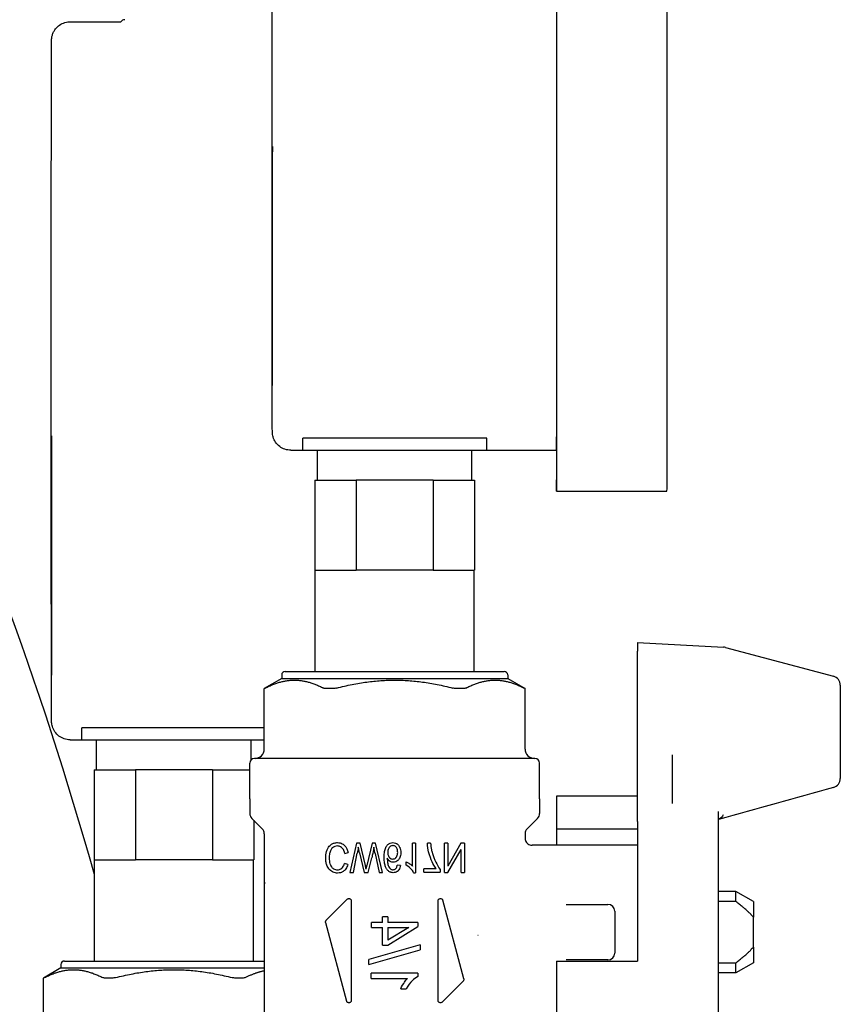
# Model space of a CAD drawing. Header units: inches. Extents: x 24 to 1128, y -94 to 748.
# Tile 46 of 256: x 319.63 to 322.42, y 208.06 to 211.4. Entities that reach past the tile are written whole.
import ezdxf

# ---------------------------------------------------------------- set-up
doc = ezdxf.new("R2010")
doc.units = ezdxf.units.IN
doc.header["$LTSCALE"] = 32
doc.header["$MEASUREMENT"] = 0
doc.layers.add('Visible (ANSI)', color=7, linetype='Continuous', lineweight=30)

msp = doc.modelspace()

# ---------------------------------------------------------------- linework, layer by layer
at = {"layer": 'Visible (ANSI)'}
for p, q in [((319.80216, 211.39446), (319.97485, 211.39446)), ((320.48889, 210.65846), (320.48889, 210.22146)), ((320.48944, 210.22146), (320.48944, 210.65846)), ((320.48894, 210.15846), (320.48938, 210.15846)), ((321.21744, 209.97917), (320.59244, 209.97917)), ((320.59244, 209.93846), (320.59244, 209.97917)), ((321.21744, 209.93846), (321.21744, 209.97917)), ((320.55216, 209.93846), (320.59216, 209.93846)), ((320.59216, 209.93846), (320.59244, 209.93846)), ((320.59244, 209.93846), (321.21744, 209.93846)), ((320.64216, 209.83646), (320.64216, 209.93846)), ((321.16716, 209.83646), (321.16716, 209.93846)), ((321.21744, 209.93846), (321.45466, 209.93846)), ((320.63378, 209.83646), (320.63355, 209.83646)), ((320.63355, 209.83646), (320.63355, 209.53046)), ((320.63378, 209.83646), (320.63378, 209.53046)), ((320.63378, 209.83646), (320.77391, 209.83646)), ((321.0359, 209.83646), (320.77391, 209.83646)), ((320.77391, 209.83646), (320.77391, 209.53046)), ((321.0359, 209.83646), (321.0359, 209.53046)), ((321.0359, 209.83646), (321.17578, 209.83646)), ((321.17578, 209.83646), (321.17578, 209.53046)), ((321.45466, 209.79946), (321.82966, 209.79946)), ((319.73887, 209.67446), (319.73887, 209.23746)), ((319.73946, 209.23746), (319.73946, 209.67446)), ((320.63378, 209.53046), (320.63355, 209.53046)), ((320.63378, 209.53046), (320.77391, 209.53046)), ((320.63466, 209.18646), (320.63466, 209.53046)), ((321.0359, 209.53046), (320.77391, 209.53046)), ((321.0359, 209.53046), (321.17578, 209.53046)), ((321.17466, 209.18646), (321.17466, 209.53046)), ((321.72947, 209.28489), (322.02144, 209.26959)), ((321.72947, 209.28489), (321.72947, 209.25508)), ((321.72947, 208.9747), (321.72947, 209.25508)), ((322.02794, 209.26856), (322.3951, 209.17018)), ((319.73893, 209.17446), (319.7394, 209.17446)), ((320.52081, 209.17465), (320.52081, 209.16284)), ((320.53262, 209.18646), (321.27671, 209.18646)), ((321.28852, 209.17465), (321.28852, 209.16284)), ((320.52081, 209.16284), (320.46175, 209.12875)), ((320.52081, 209.16284), (321.28852, 209.16284)), ((321.28852, 209.16284), (321.34758, 209.12875)), ((322.41844, 209.13975), (322.41844, 208.82307)), ((320.46175, 208.92268), (320.46175, 209.12875)), ((320.46205, 209.12875), (320.46175, 209.12875)), ((320.69737, 209.12875), (320.66934, 209.12875)), ((321.13999, 209.12875), (321.11195, 209.12875)), ((321.34758, 209.12875), (321.34728, 209.12875)), ((321.34758, 208.92268), (321.34758, 209.12875)), ((320.46175, 208.99517), (319.84246, 208.99517)), ((319.84246, 208.95446), (319.84246, 208.99517)), ((321.72947, 208.96578), (321.72947, 208.9747)), ((319.80216, 208.95446), (319.84216, 208.95446)), ((319.84216, 208.95446), (319.84246, 208.95446)), ((319.84246, 208.95446), (320.46175, 208.95446)), ((319.89216, 208.85246), (319.89216, 208.95446)), ((320.41716, 208.88659), (320.41716, 208.95446)), ((321.72947, 208.68249), (321.72947, 208.96578)), ((320.41254, 208.75339), (320.41254, 208.87544)), ((321.38104, 208.89119), (320.42829, 208.89119)), ((321.39679, 208.75339), (321.39679, 208.87544)), ((321.84758, 208.9028), (321.84758, 208.73764)), ((319.88379, 208.85246), (319.88354, 208.85246)), ((319.88354, 208.85246), (319.88354, 208.54646)), ((319.88379, 208.85246), (319.88379, 208.54646)), ((319.88379, 208.85246), (320.02393, 208.85246)), ((320.28592, 208.85246), (320.02393, 208.85246)), ((320.02393, 208.85246), (320.02393, 208.54646)), ((320.28592, 208.85246), (320.28592, 208.54646)), ((320.28592, 208.85246), (320.41254, 208.85246)), ((320.41254, 208.75339), (320.41254, 208.70412)), ((321.39679, 208.75339), (321.39679, 208.70412)), ((321.72947, 208.76271), (321.45388, 208.76271)), ((321.45388, 208.76271), (321.45388, 208.65126)), ((322.00506, 207.89019), (322.00506, 208.71108)), ((320.45483, 208.65204), (320.41946, 208.68742)), ((320.42579, 208.68109), (320.42579, 208.54646)), ((321.3545, 208.65204), (321.38987, 208.68742)), ((321.72947, 208.67666), (321.72947, 208.68249)), ((321.72947, 208.67666), (321.72947, 208.20221)), ((321.45388, 208.65126), (321.72947, 208.65126)), ((321.45388, 208.65126), (321.45388, 208.59591)), ((320.46175, 208.63534), (320.46175, 208.00799)), ((321.34758, 208.63534), (321.34758, 208.61951)), ((320.73509, 208.56804), (320.74644, 208.57139)), ((320.77525, 208.60318), (320.75262, 208.50318)), ((320.78699, 208.60318), (320.77525, 208.60318)), ((320.78478, 208.57071), (320.80109, 208.50318)), ((320.80513, 208.52696), (320.78699, 208.60318)), ((320.82845, 208.60318), (320.81047, 208.52696)), ((320.83951, 208.60318), (320.82845, 208.60318)), ((320.86298, 208.50318), (320.83951, 208.60318)), ((320.96534, 208.52498), (320.96534, 208.60318)), ((320.97586, 208.60318), (320.96534, 208.60318)), ((320.97586, 208.60318), (320.97586, 208.5028)), ((321.02655, 208.60318), (321.01573, 208.60318)), ((321.07388, 208.50318), (321.07388, 208.60318)), ((321.08478, 208.60318), (321.07388, 208.60318)), ((321.08478, 208.60318), (321.08478, 208.52467)), ((321.1299, 208.60318), (321.08478, 208.52467)), ((321.08554, 208.50318), (321.13066, 208.58168)), ((321.14156, 208.60318), (321.1299, 208.60318)), ((321.13066, 208.50318), (321.13066, 208.58168)), ((321.14156, 208.60318), (321.14156, 208.50318)), ((321.72947, 208.59591), (321.3712, 208.59591)), ((319.88379, 208.54646), (319.88354, 208.54646)), ((319.88379, 208.54646), (320.02393, 208.54646)), ((319.88466, 208.20246), (319.88466, 208.54646)), ((320.28592, 208.54646), (320.02393, 208.54646)), ((320.28592, 208.54646), (320.42579, 208.54646)), ((320.42466, 208.20246), (320.42466, 208.54646)), ((320.76435, 208.50318), (320.77731, 208.56873)), ((320.81481, 208.50318), (320.82708, 208.55379)), ((320.83813, 208.56743), (320.85155, 208.50318)), ((320.94423, 208.52787), (320.94423, 208.53976)), ((320.74499, 208.53054), (320.73379, 208.53367)), ((320.92419, 208.52772), (320.91367, 208.52871)), ((321.00368, 208.50447), (321.00368, 208.51629)), ((321.04568, 208.51629), (321.00368, 208.51629)), ((321.00368, 208.50447), (321.05925, 208.50447)), ((321.05925, 208.514), (321.05925, 208.50447)), ((320.75262, 208.50318), (320.76435, 208.50318)), ((320.80109, 208.50318), (320.81481, 208.50318)), ((320.85155, 208.50318), (320.86298, 208.50318)), ((320.96908, 208.5028), (320.97586, 208.5028)), ((321.07388, 208.50318), (321.08554, 208.50318)), ((321.13066, 208.50318), (321.14156, 208.50318)), ((320.46484, 208.4674), (320.46483, 208.4679)), ((322.06411, 208.43843), (322.00506, 208.43843)), ((322.12317, 208.40434), (322.06411, 208.43843)), ((322.06411, 208.4045), (322.06411, 208.43843)), ((320.74358, 208.4125), (320.67203, 208.34095)), ((320.75703, 208.40694), (320.75703, 208.06835)), ((321.0523, 208.06835), (321.0523, 208.40694)), ((321.13933, 208.14194), (321.06778, 208.40897)), ((322.06411, 208.4045), (322.00506, 208.4045)), ((322.12317, 208.40434), (322.12317, 208.35118)), ((321.48686, 208.39513), (321.53303, 208.39513)), ((321.53303, 208.39513), (321.62907, 208.39513)), ((321.65269, 208.3715), (321.65269, 208.22977)), ((320.86361, 208.33364), (320.86361, 208.35237)), ((320.88138, 208.35237), (320.86361, 208.35237)), ((320.88138, 208.35237), (320.88138, 208.33364)), ((322.12317, 208.2501), (322.12317, 208.35118)), ((320.66999, 208.33335), (320.74155, 208.06632)), ((320.82592, 208.3166), (320.82592, 208.33364)), ((320.86361, 208.33364), (320.82592, 208.33364)), ((320.82592, 208.3166), (320.86361, 208.3166)), ((320.86361, 208.25658), (320.86361, 208.3166)), ((320.9834, 208.33364), (320.88138, 208.33364)), ((320.88138, 208.25658), (320.9834, 208.31972)), ((320.88138, 208.3166), (320.88138, 208.27327)), ((320.95232, 208.3166), (320.88138, 208.27327)), ((320.88138, 208.3166), (320.95232, 208.3166)), ((320.9834, 208.33364), (320.9834, 208.31972)), ((321.1877, 208.28998), (321.18776, 208.28997)), ((320.99128, 208.257), (320.81631, 208.20796)), ((320.81631, 208.19119), (320.99128, 208.24022)), ((320.86361, 208.25658), (320.88138, 208.25658)), ((320.99128, 208.257), (320.99128, 208.24022)), ((322.12317, 208.2501), (322.12317, 208.19694)), ((320.81631, 208.19119), (320.81631, 208.20796)), ((321.53303, 208.20615), (321.48686, 208.20615)), ((321.62907, 208.20615), (321.53303, 208.20615)), ((319.77081, 208.17884), (319.71175, 208.14475)), ((319.77081, 208.19065), (319.77081, 208.17884)), ((319.77081, 208.17884), (320.46175, 208.17884)), ((319.78262, 208.20246), (320.46175, 208.20246)), ((321.45388, 208.20221), (321.72947, 208.20221)), ((321.45388, 208.20221), (321.45388, 207.83856)), ((322.00506, 208.19677), (322.06411, 208.19677)), ((322.12317, 208.19694), (322.06411, 208.16284)), ((322.06411, 208.16284), (322.06411, 208.19677)), ((319.71175, 207.93868), (319.71175, 208.14475)), ((319.71205, 208.14475), (319.71175, 208.14475)), ((319.94737, 208.14475), (319.91934, 208.14475)), ((320.38999, 208.14475), (320.36195, 208.14475)), ((320.82532, 208.14317), (320.82532, 208.16094)), ((320.9834, 208.16094), (320.82532, 208.16094)), ((320.82532, 208.14317), (320.94847, 208.14317)), ((320.9834, 208.16094), (320.9834, 208.14953)), ((322.06411, 208.16284), (322.00506, 208.16284)), ((320.92519, 208.10764), (320.94391, 208.10764)), ((321.06574, 208.06279), (321.13729, 208.13434))]:
    msp.add_line(p, q, dxfattribs=at)
for centre, radius, start, end in [((319.98766, 211.38666), 0.015, 90, 148.66775), ((307.67052, 205.06287), 12.6875, 15.700128, 24.798895), ((322.01979, 209.23813), 0.0315, 75, 87), ((320.53262, 209.17465), 0.01181, 90, 180), ((321.27671, 209.17465), 0.01181, 0, 90), ((322.38695, 209.13975), 0.0315, 0, 75), ((320.43025, 208.92268), 0.0315, 270, 0), ((321.37907, 208.92268), 0.0315, 180, 270), ((320.42829, 208.87544), 0.01575, 90, 180), ((321.38104, 208.87544), 0.01575, 0, 90), ((322.38695, 208.82307), 0.0315, 285.47006, 0), ((320.43616, 208.70412), 0.02362, 180, 225), ((321.37317, 208.70412), 0.02362, 315, 0), ((320.43813, 208.63534), 0.02362, 0, 45), ((321.3712, 208.63534), 0.02362, 135, 180), ((321.62907, 208.3715), 0.02362, 0, 90), ((321.62907, 208.22977), 0.02362, 270, 0), ((319.78262, 208.19065), 0.01181, 90, 180)]:
    msp.add_arc(centre, radius, start, end, dxfattribs=at)
for centre, major_axis, ratio, start_param, end_param in [((321.45466, 211.15846), (0, 1.359), 0.0008784, 2.6853606, 6.7394173), ((321.82966, 211.15846), (0, 1.359), 0.0008784, 3.1415925, 6.2831851), ((321.45466, 211.15846), (0, 1.22), 0.0008784, 3.1415925, 6.2831851), ((320.48916, 210.65846), (0, 0.3125), 0.0008784, 4.712389, 7.8539816), ((320.48894, 210.22146), (0, -0.063), 0.0008784, 4.712389, 6.2831852), ((320.48938, 210.22146), (0, -0.063), 0.0008784, 6.2831851, 7.8539815), ((319.73916, 209.67446), (0, 0.3125), 0.0009547, 4.712389, 7.8539816), ((320.59216, 211.15846), (0, -1.22), 0.0008784, 0, 0.2590347), ((319.73893, 209.23746), (0, -0.063), 0.0009547, 4.712389, 6.2831852), ((319.7394, 209.23746), (0, -0.063), 0.0009547, 6.2831851, 7.8539815), ((319.84216, 210.17446), (0, -1.22), 0.0009547, 0, 0.2590347), ((322.38695, 208.82307), (0.0084, -0.03035), 0.0644233, 6.2819893, 6.2831852), ((322.38695, 208.82307), (0.0084, -0.03035), 0.0644233, 6.2831625, 6.2831852), ((320.93692, 207.66844), (0.1356, -0.87056), 0.0128986, 2.9053236, 2.9730751)]:
    msp.add_ellipse(centre, major_axis=major_axis, ratio=ratio, start_param=start_param, end_param=end_param, dxfattribs=at)
for points, knots in [([(320.55216, 209.93846), (320.54535, 209.93846), (320.53845, 209.9396), (320.52566, 209.94392), (320.5196, 209.94712), (320.50891, 209.95517), (320.50416, 209.96012), (320.49656, 209.9711), (320.49361, 209.97731), (320.49096, 209.98625), (320.49036, 209.98902), (320.48982, 209.99234), (320.4897, 209.99323), (320.4895, 209.99482), (320.48944, 209.99551), (320.48934, 209.99667), (320.48931, 209.99713), (320.48924, 209.99817), (320.48922, 209.99859), (320.48917, 209.99982), (320.48916, 210.00026), (320.48911, 210.0021), (320.4891, 210.00334), (320.48903, 210.0104), (320.48898, 210.01962), (320.48882, 210.06334), (320.48871, 210.11576), (320.48852, 210.2527), (320.48844, 210.33705), (320.4883, 210.52857), (320.48825, 210.63811), (320.48817, 210.86838), (320.48815, 210.99197), (320.48814, 211.2376), (320.48816, 211.3627), (320.48822, 211.59877), (320.48826, 211.71269), (320.48837, 211.87918), (320.48841, 211.94024), (320.48846, 211.99522)], [0, 0, 0, 0, 0.0519077, 0.0519077, 0.1028761, 0.1028761, 0.1538715, 0.1538715, 0.2047535, 0.2047535, 0.2262788, 0.2262788, 0.2349721, 0.2349721, 0.2446917, 0.2446917, 0.2556301, 0.2556301, 0.2750297, 0.2750297, 0.3235884, 0.3235884, 0.4691213, 0.4691213, 0.9068006, 0.9068006, 1.8949312, 1.8949312, 2.8317136, 2.8317136, 3.7684436, 3.7684436, 4.7049814, 4.7049814, 5.641479, 5.641479, 6.5779734, 6.5779734, 7.1810157, 7.1810157, 7.1810157, 7.1810157]), ([(319.80216, 208.95446), (319.79535, 208.95446), (319.78845, 208.9556), (319.77566, 208.95992), (319.7696, 208.96312), (319.75891, 208.97117), (319.75416, 208.97612), (319.74657, 208.98709), (319.74361, 208.99331), (319.74099, 209.00216), (319.74039, 209.00485), (319.73986, 209.00808), (319.73973, 209.00894), (319.73953, 209.01055), (319.73946, 209.01127), (319.73935, 209.01248), (319.73932, 209.01296), (319.73924, 209.01405), (319.73922, 209.01449), (319.73916, 209.01577), (319.73915, 209.01625), (319.7391, 209.01822), (319.73909, 209.01957), (319.73901, 209.02733), (319.73895, 209.0375), (319.73877, 209.08401), (319.73866, 209.13767), (319.73846, 209.27672), (319.73837, 209.3621), (319.73822, 209.55529), (319.73816, 209.66551), (319.73808, 209.89671), (319.73806, 210.02057), (319.73806, 210.26629), (319.73807, 210.39121), (319.73814, 210.62652), (319.73819, 210.73984), (319.73833, 210.94087), (319.73841, 211.03108), (319.7386, 211.17743), (319.73871, 211.23538), (319.73888, 211.29373), (319.73894, 211.30868), (319.73903, 211.32323), (319.73906, 211.32675), (319.73911, 211.33049), (319.73912, 211.3314), (319.73917, 211.33315), (319.73916, 211.33358), (319.7393, 211.33568), (319.73933, 211.3361), (319.73942, 211.33725), (319.73949, 211.33803), (319.73974, 211.3401), (319.73994, 211.34143), (319.74042, 211.34403), (319.74068, 211.34527), (319.74148, 211.34851), (319.74208, 211.35053), (319.74407, 211.35613), (319.7457, 211.35967), (319.75062, 211.36818), (319.7544, 211.37298), (319.76356, 211.38169), (319.76918, 211.38555), (319.78123, 211.39126), (319.78782, 211.39317), (319.79701, 211.39431), (319.79959, 211.39446), (319.80216, 211.39446)], [0, 0, 0, 0, 0.0519103, 0.0519103, 0.102881, 0.102881, 0.1538775, 0.1538775, 0.2047401, 0.2047401, 0.2258281, 0.2258281, 0.2344105, 0.2344105, 0.2444965, 0.2444965, 0.2559372, 0.2559372, 0.2762435, 0.2762435, 0.327266, 0.327266, 0.4801877, 0.4801877, 0.9402134, 0.9402134, 1.9255751, 1.9255751, 2.8624138, 2.8624138, 3.7991572, 3.7991572, 4.7357043, 4.7357043, 5.6722095, 5.6722095, 6.6087124, 6.6087124, 7.5452505, 7.5452505, 8.4819244, 8.4819244, 8.9672896, 8.9672896, 9.2025144, 9.2025144, 9.3150199, 9.3150199, 9.3711808, 9.3711808, 9.3822778, 9.3822778, 9.3943643, 9.3943643, 9.4069045, 9.4069045, 9.4171618, 9.4171618, 9.4334462, 9.4334462, 9.4629523, 9.4629523, 9.5085991, 9.5085991, 9.5592729, 9.5592729, 9.6102593, 9.6102593, 9.629867, 9.629867, 9.629867, 9.629867]), ([(320.46467, 209.13001), (320.46442, 209.12988), (320.46419, 209.12976), (320.4628, 209.12906), (320.46214, 209.12875), (320.46205, 209.12875)], [-0.107486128, -0.107486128, -0.107486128, -0.107486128, -0.103800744, -0.103800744, -0.08373653, -0.08373653, -0.08373653, -0.08373653]), ([(320.66934, 209.12875), (320.6671, 209.12875), (320.66506, 209.12906), (320.66326, 209.12976), (320.66299, 209.12988), (320.66275, 209.13001)], [-0.241402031, -0.241402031, -0.241402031, -0.241402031, -0.221337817, -0.221337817, -0.217652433, -0.217652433, -0.217652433, -0.217652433]), ([(320.70659, 209.13001), (320.70609, 209.12988), (320.7056, 209.12976), (320.7024, 209.12906), (320.6997, 209.12875), (320.69737, 209.12875)], [-0.107486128, -0.107486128, -0.107486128, -0.107486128, -0.103800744, -0.103800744, -0.08373653, -0.08373653, -0.08373653, -0.08373653]), ([(321.11195, 209.12875), (321.10963, 209.12875), (321.10692, 209.12906), (321.10373, 209.12976), (321.10323, 209.12988), (321.10274, 209.13001)], [-0.241402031, -0.241402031, -0.241402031, -0.241402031, -0.221337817, -0.221337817, -0.217652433, -0.217652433, -0.217652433, -0.217652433]), ([(321.14658, 209.13001), (321.14633, 209.12988), (321.14607, 209.12976), (321.14426, 209.12906), (321.14222, 209.12875), (321.13999, 209.12875)], [-0.107486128, -0.107486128, -0.107486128, -0.107486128, -0.103800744, -0.103800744, -0.08373653, -0.08373653, -0.08373653, -0.08373653]), ([(321.34728, 209.12875), (321.34718, 209.12875), (321.34652, 209.12906), (321.34513, 209.12976), (321.3449, 209.12988), (321.34466, 209.13001)], [-0.241402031, -0.241402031, -0.241402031, -0.241402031, -0.221337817, -0.221337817, -0.217652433, -0.217652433, -0.217652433, -0.217652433]), ([(320.67045, 208.55242), (320.67045, 208.56003), (320.67141, 208.56747), (320.67587, 208.58281), (320.6788, 208.58759), (320.68344, 208.59446), (320.68698, 208.59753), (320.69287, 208.60134), (320.69604, 208.60265), (320.70308, 208.60447), (320.70697, 208.60485), (320.71085, 208.60485)], [-0.11596161, -0.11596161, -0.11596161, -0.11596161, -0.10420662, -0.10420662, -0.09097118, -0.09097118, -0.06143851, -0.06143851, -0.03254222, -0.03254222, 0, 0, 0, 0]), ([(320.71085, 208.60485), (320.7136, 208.60485), (320.71636, 208.60458), (320.72161, 208.60338), (320.72408, 208.6025), (320.73029, 208.59931), (320.73372, 208.59652), (320.73899, 208.59024), (320.74093, 208.58702), (320.74425, 208.5797), (320.74552, 208.57557), (320.74644, 208.57139)], [-0.1417492, -0.1417492, -0.1417492, -0.1417492, -0.11867001, -0.11867001, -0.09707498, -0.09707498, -0.0619296, -0.0619296, -0.03269713, -0.03269713, 0, 0, 0, 0]), ([(320.86893, 208.55638), (320.86893, 208.56244), (320.86927, 208.56883), (320.87105, 208.57946), (320.87228, 208.58428), (320.87651, 208.59323), (320.87912, 208.59612), (320.88378, 208.60037), (320.88643, 208.60206), (320.89242, 208.60435), (320.89558, 208.60485), (320.8988, 208.60485)], [-0.12226629, -0.12226629, -0.12226629, -0.12226629, -0.09435709, -0.09435709, -0.07270919, -0.07270919, -0.0488852, -0.0488852, -0.0245985, -0.0245985, 0, 0, 0, 0]), ([(320.8988, 208.60485), (320.90178, 208.60485), (320.90468, 208.60437), (320.90747, 208.6033), (320.90875, 208.60281), (320.90997, 208.60221), (320.91113, 208.60151), (320.91163, 208.60121), (320.91212, 208.60089), (320.9126, 208.60055), (320.91359, 208.59985), (320.91452, 208.59908), (320.9154, 208.59824), (320.91792, 208.59584), (320.91989, 208.59297), (320.92143, 208.58984), (320.92168, 208.58934), (320.92194, 208.58878), (320.9222, 208.58816), (320.92256, 208.58734), (320.92292, 208.58644), (320.92327, 208.58544), (320.92364, 208.58439), (320.924, 208.58324), (320.92432, 208.58198), (320.92443, 208.58156), (320.92454, 208.58113), (320.92464, 208.58069), (320.92537, 208.5774), (320.92571, 208.57407), (320.92571, 208.57071)], [-0.18394129, -0.18394129, -0.18394129, -0.18394129, -0.1446096, -0.1446096, -0.1446096, -0.1265118, -0.1265118, -0.1265118, -0.11877333, -0.11877333, -0.11877333, -0.10277824, -0.10277824, -0.10277824, -0.05669184, -0.05669184, -0.05669184, -0.04927785, -0.04927785, -0.04927785, -0.03945169, -0.03945169, -0.03945169, -0.02909064, -0.02909064, -0.02909064, -0.02562011, -0.02562011, -0.02562011, 0, 0, 0, 0]), ([(321.34758, 208.61951), (321.34758, 208.61711), (321.34797, 208.61468), (321.34946, 208.61003), (321.35059, 208.60777), (321.35351, 208.60367), (321.35538, 208.6018), (321.35947, 208.5989), (321.36171, 208.59778), (321.36634, 208.59629), (321.36877, 208.59589), (321.37118, 208.59589)], [0, 0, 0, 0, 0.018324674, 0.018324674, 0.037149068, 0.037149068, 0.056710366, 0.056710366, 0.075378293, 0.075378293, 0.093729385, 0.093729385, 0.093729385, 0.093729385]), ([(320.70993, 208.5935), (320.70683, 208.5935), (320.70383, 208.59295), (320.6986, 208.59091), (320.69582, 208.58942), (320.69099, 208.58519), (320.68908, 208.58265), (320.68553, 208.57586), (320.68436, 208.57161), (320.68259, 208.56282), (320.68219, 208.55755), (320.68219, 208.55234)], [-0.14090973, -0.14090973, -0.14090973, -0.14090973, -0.11291206, -0.11291206, -0.09035296, -0.09035296, -0.06869061, -0.06869061, -0.03968676, -0.03968676, 0, 0, 0, 0]), ([(320.73509, 208.56804), (320.73447, 208.57136), (320.73357, 208.57467), (320.73114, 208.58045), (320.7297, 208.58296), (320.72575, 208.58773), (320.72334, 208.58958), (320.71934, 208.59174), (320.71759, 208.5924), (320.71385, 208.59329), (320.71189, 208.5935), (320.70993, 208.5935)], [-0.093278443, -0.093278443, -0.093278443, -0.093278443, -0.072058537, -0.072058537, -0.053541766, -0.053541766, -0.031951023, -0.031951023, -0.01644772, -0.01644772, 0, 0, 0, 0]), ([(320.78097, 208.58923), (320.78043, 208.5858), (320.77986, 208.58237), (320.77864, 208.57554), (320.77799, 208.57213), (320.77731, 208.56873)], [-0.0529702, -0.0529702, -0.0529702, -0.0529702, -0.026485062, -0.026485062, 0, 0, 0, 0]), ([(320.78478, 208.57071), (320.78436, 208.57262), (320.78287, 208.57993), (320.78191, 208.58461), (320.78144, 208.58693), (320.78097, 208.58923)], [-0.036940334, -0.036940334, -0.036940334, -0.036940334, -0.017944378, -0.017944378, 0, 0, 0, 0]), ([(320.83387, 208.58923), (320.83265, 208.57974), (320.83088, 208.57021), (320.82876, 208.56089), (320.82823, 208.55851), (320.82766, 208.55615), (320.82708, 208.55379)], [-0.091474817, -0.091474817, -0.091474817, -0.091474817, -0.018540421, -0.018540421, -0.018540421, 0, 0, 0, 0]), ([(320.83813, 208.56743), (320.83709, 208.57221), (320.83607, 208.57717), (320.83515, 208.58204), (320.83493, 208.5832), (320.83472, 208.58435), (320.83452, 208.58549), (320.83429, 208.58673), (320.83408, 208.58798), (320.83387, 208.58923)], [-0.055830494, -0.055830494, -0.055830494, -0.055830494, -0.01847782, -0.01847782, -0.01847782, -0.009642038, -0.009642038, -0.009642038, 0, 0, 0, 0]), ([(320.89858, 208.59479), (320.89682, 208.59479), (320.89514, 208.59446), (320.89173, 208.5931), (320.89008, 208.59203), (320.88704, 208.58936), (320.88569, 208.58755), (320.88334, 208.58321), (320.88247, 208.58064), (320.88134, 208.57593), (320.88105, 208.57337), (320.88105, 208.57078)], [0, 0, 0, 0, 0.013351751, 0.013351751, 0.027922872, 0.027922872, 0.046393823, 0.046393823, 0.06824934, 0.06824934, 0.093282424, 0.093282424, 0.093282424, 0.093282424]), ([(320.88105, 208.57078), (320.88105, 208.5688), (320.8812, 208.56681), (320.88158, 208.56486), (320.88192, 208.56309), (320.88243, 208.56137), (320.88317, 208.55973), (320.88351, 208.55897), (320.88388, 208.55827), (320.88425, 208.55764), (320.88464, 208.55699), (320.88504, 208.55641), (320.88544, 208.55588), (320.88564, 208.55561), (320.88584, 208.55536), (320.88604, 208.55512), (320.88645, 208.55463), (320.88684, 208.5542), (320.88721, 208.55383), (320.88732, 208.55371), (320.88743, 208.55361), (320.88754, 208.5535), (320.88898, 208.55211), (320.89062, 208.55099), (320.89247, 208.55023), (320.8943, 208.54948), (320.89622, 208.54914), (320.89819, 208.54914)], [0, 0, 0, 0, 0.01510522, 0.01510522, 0.01510522, 0.02882476, 0.02882476, 0.02882476, 0.0351909, 0.0351909, 0.0351909, 0.04167958, 0.04167958, 0.04167958, 0.04492154, 0.04492154, 0.04492154, 0.05153804, 0.05153804, 0.05153804, 0.05351021, 0.05351021, 0.05351021, 0.07993881, 0.07993881, 0.07993881, 0.10601515, 0.10601515, 0.10601515, 0.10601515]), ([(320.89819, 208.54914), (320.90012, 208.54914), (320.90201, 208.54946), (320.9038, 208.55018), (320.90558, 208.5509), (320.90714, 208.55196), (320.90852, 208.5533), (320.90888, 208.55365), (320.90926, 208.55404), (320.90965, 208.55449), (320.90982, 208.55469), (320.90999, 208.5549), (320.91016, 208.55512), (320.91057, 208.55564), (320.91098, 208.55622), (320.91138, 208.55687), (320.91176, 208.55748), (320.91213, 208.55816), (320.91248, 208.55891), (320.91333, 208.56074), (320.91392, 208.56271), (320.9143, 208.56471), (320.91472, 208.56693), (320.91489, 208.56921), (320.91489, 208.57147)], [0, 0, 0, 0, 0.014708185, 0.014708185, 0.014708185, 0.029343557, 0.029343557, 0.029343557, 0.033141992, 0.033141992, 0.033141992, 0.034790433, 0.034790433, 0.034790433, 0.038674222, 0.038674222, 0.038674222, 0.042354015, 0.042354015, 0.042354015, 0.051300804, 0.051300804, 0.051300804, 0.061238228, 0.061238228, 0.061238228, 0.061238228]), ([(320.91489, 208.57147), (320.91489, 208.5756), (320.91435, 208.57987), (320.91146, 208.587), (320.90973, 208.58912), (320.90701, 208.59186), (320.90551, 208.59297), (320.90297, 208.59408), (320.90213, 208.59435), (320.90037, 208.59471), (320.89948, 208.59479), (320.89858, 208.59479)], [0, 0, 0, 0, 0.03150495, 0.03150495, 0.05857447, 0.05857447, 0.08432575, 0.08432575, 0.09646025, 0.09646025, 0.10881772, 0.10881772, 0.10881772, 0.10881772]), ([(320.92571, 208.57071), (320.92571, 208.56768), (320.92546, 208.56465), (320.92433, 208.55898), (320.92352, 208.55635), (320.9203, 208.54941), (320.91769, 208.54647), (320.91366, 208.54263), (320.91128, 208.541), (320.90594, 208.53881), (320.90318, 208.53831), (320.90033, 208.53831)], [-0.088185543, -0.088185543, -0.088185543, -0.088185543, -0.075642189, -0.075642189, -0.06420958, -0.06420958, -0.043905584, -0.043905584, -0.021740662, -0.021740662, 0, 0, 0, 0]), ([(321.04568, 208.51629), (321.04023, 208.52356), (321.03557, 208.53188), (321.02815, 208.54759), (321.02345, 208.55874), (321.0182, 208.58097), (321.01586, 208.59252), (321.01573, 208.60318)], [-0.41637785, -0.41637785, -0.41637785, -0.41637785, -0.2393824, -0.2393824, -0.08124408, -0.08124408, 0, 0, 0, 0]), ([(321.02655, 208.60318), (321.02702, 208.59555), (321.02794, 208.58789), (321.0295, 208.58043), (321.02983, 208.57883), (321.0302, 208.57724), (321.03059, 208.57566)], [-0.070652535, -0.070652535, -0.070652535, -0.070652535, -0.012432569, -0.012432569, -0.012432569, 0, 0, 0, 0]), ([(321.03059, 208.57566), (321.03463, 208.55943), (321.04013, 208.54699), (321.04829, 208.53035), (321.0534, 208.52133), (321.05925, 208.514)], [-0.14303718, -0.14303718, -0.14303718, -0.14303718, -0.07317999, -0.07317999, 0, 0, 0, 0]), ([(320.711, 208.50142), (320.7057, 208.50142), (320.7006, 208.50241), (320.69234, 208.50596), (320.68806, 208.50835), (320.68053, 208.51596), (320.67779, 208.52021), (320.67387, 208.52901), (320.67259, 208.53328), (320.67084, 208.54252), (320.67045, 208.54747), (320.67045, 208.55242)], [-0.22491536, -0.22491536, -0.22491536, -0.22491536, -0.15878011, -0.15878011, -0.11248927, -0.11248927, -0.07207765, -0.07207765, -0.03768878, -0.03768878, 0, 0, 0, 0]), ([(320.68219, 208.55234), (320.68219, 208.54579), (320.68307, 208.53941), (320.6854, 208.53139), (320.68666, 208.5273), (320.6912, 208.52107), (320.69366, 208.5183), (320.69919, 208.51503), (320.70129, 208.51419), (320.70586, 208.51304), (320.70831, 208.51278), (320.71077, 208.51278)], [-0.36803294, -0.36803294, -0.36803294, -0.36803294, -0.13996666, -0.13996666, -0.07394983, -0.07394983, -0.03968703, -0.03968703, -0.02063113, -0.02063113, 0, 0, 0, 0]), ([(320.87815, 208.51423), (320.87624, 208.51695), (320.87477, 208.51999), (320.87361, 208.52311), (320.87224, 208.5268), (320.87128, 208.53072), (320.8706, 208.53459), (320.87001, 208.53789), (320.86961, 208.5413), (320.86935, 208.54473), (320.86905, 208.54864), (320.86893, 208.55256), (320.86893, 208.55638)], [-0.10982501, -0.10982501, -0.10982501, -0.10982501, -0.08454044, -0.08454044, -0.08454044, -0.05460904, -0.05460904, -0.05460904, -0.02907283, -0.02907283, -0.02907283, 0, 0, 0, 0]), ([(320.87944, 208.55165), (320.8795, 208.54582), (320.87989, 208.53916), (320.88217, 208.5284), (320.88359, 208.52535), (320.88622, 208.52046), (320.888, 208.51805), (320.89027, 208.51613)], [-0.065001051, -0.065001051, -0.065001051, -0.065001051, -0.042377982, -0.042377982, -0.022617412, -0.022617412, 0, 0, 0, 0]), ([(320.90033, 208.53831), (320.89847, 208.53831), (320.89664, 208.53855), (320.89484, 208.53902), (320.89299, 208.53951), (320.89123, 208.54023), (320.88956, 208.54115), (320.88931, 208.54129), (320.88905, 208.54143), (320.88878, 208.54159), (320.88825, 208.54191), (320.88768, 208.54228), (320.88709, 208.5427), (320.88651, 208.54313), (320.88591, 208.54361), (320.88529, 208.54417), (320.88487, 208.54454), (320.88444, 208.54495), (320.88401, 208.5454), (320.88222, 208.54726), (320.88071, 208.5494), (320.87944, 208.55165)], [-0.088815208, -0.088815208, -0.088815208, -0.088815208, -0.065740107, -0.065740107, -0.065740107, -0.042070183, -0.042070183, -0.042070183, -0.038542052, -0.038542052, -0.038542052, -0.031471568, -0.031471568, -0.031471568, -0.024465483, -0.024465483, -0.024465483, -0.019731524, -0.019731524, -0.019731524, 0, 0, 0, 0]), ([(320.94423, 208.53976), (320.9498, 208.53736), (320.95534, 208.53349), (320.96054, 208.52962), (320.96314, 208.5274), (320.96534, 208.52498)], [-0.04965234, -0.04965234, -0.04965234, -0.04965234, -0.025092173, -0.025092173, 0, 0, 0, 0]), ([(320.71077, 208.51278), (320.71277, 208.51278), (320.71478, 208.51298), (320.71854, 208.51389), (320.72027, 208.51454), (320.72477, 208.51709), (320.72665, 208.51914), (320.72916, 208.52239), (320.73026, 208.52432), (320.73226, 208.52867), (320.73311, 208.53117), (320.73379, 208.53367)], [-0.070044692, -0.070044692, -0.070044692, -0.070044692, -0.060624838, -0.060624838, -0.052025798, -0.052025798, -0.036960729, -0.036960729, -0.019843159, -0.019843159, 0, 0, 0, 0]), ([(320.74499, 208.53054), (320.74365, 208.52515), (320.74159, 208.52001), (320.73587, 208.51172), (320.73287, 208.5089), (320.72718, 208.50501), (320.72426, 208.50367), (320.71785, 208.50182), (320.71441, 208.50142), (320.711, 208.50142)], [-0.11815708, -0.11815708, -0.11815708, -0.11815708, -0.08403761, -0.08403761, -0.05508181, -0.05508181, -0.0286532, -0.0286532, 0, 0, 0, 0]), ([(320.80772, 208.51522), (320.8078, 208.51567), (320.80794, 208.51632), (320.8081, 208.51707), (320.80822, 208.51763), (320.80836, 208.51824), (320.80851, 208.51886), (320.80864, 208.51942), (320.80877, 208.51999), (320.8089, 208.52055), (320.80914, 208.52155), (320.80939, 208.52258), (320.80965, 208.52363), (320.80992, 208.52476), (320.8102, 208.52589), (320.81047, 208.52696)], [-0.031607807, -0.031607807, -0.031607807, -0.031607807, -0.025183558, -0.025183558, -0.025183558, -0.020421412, -0.020421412, -0.020421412, -0.016123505, -0.016123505, -0.016123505, -0.008367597, -0.008367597, -0.008367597, 0, 0, 0, 0]), ([(320.8998, 208.5028), (320.89738, 208.5028), (320.895, 208.50307), (320.89269, 208.50367), (320.89159, 208.50395), (320.89051, 208.50432), (320.88945, 208.50476), (320.88641, 208.50604), (320.88376, 208.5079), (320.88145, 208.51024), (320.88024, 208.51147), (320.87914, 208.51281), (320.87815, 208.51423)], [-0.065479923, -0.065479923, -0.065479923, -0.065479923, -0.047065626, -0.047065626, -0.047065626, -0.038282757, -0.038282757, -0.038282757, -0.013181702, -0.013181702, -0.013181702, 0, 0, 0, 0]), ([(320.89027, 208.51613), (320.89126, 208.51528), (320.89235, 208.51457), (320.89354, 208.51402), (320.89471, 208.51349), (320.89594, 208.51315), (320.89721, 208.51298), (320.89784, 208.5129), (320.89847, 208.51286), (320.89911, 208.51286)], [-0.024622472, -0.024622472, -0.024622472, -0.024622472, -0.014641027, -0.014641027, -0.014641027, -0.004844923, -0.004844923, -0.004844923, 0, 0, 0, 0]), ([(320.89911, 208.51286), (320.90075, 208.51286), (320.90235, 208.51312), (320.90388, 208.51371), (320.90541, 208.5143), (320.90676, 208.51518), (320.90798, 208.51628), (320.9086, 208.51685), (320.90917, 208.51746), (320.9097, 208.51812)], [-0.031386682, -0.031386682, -0.031386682, -0.031386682, -0.018891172, -0.018891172, -0.018891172, -0.006414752, -0.006414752, -0.006414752, 0, 0, 0, 0]), ([(320.92419, 208.52772), (320.92387, 208.52485), (320.92329, 208.52198), (320.92234, 208.51925), (320.92149, 208.5168), (320.92035, 208.51448), (320.91885, 208.51236), (320.91828, 208.51155), (320.91764, 208.51075), (320.91692, 208.50997), (320.91676, 208.50979), (320.91659, 208.50961), (320.91641, 208.50943), (320.91569, 208.50869), (320.91492, 208.50799), (320.91407, 208.50734), (320.91369, 208.50705), (320.91329, 208.50676), (320.91288, 208.50648), (320.91102, 208.50524), (320.909, 208.50433), (320.90685, 208.50372), (320.90455, 208.50307), (320.90218, 208.5028), (320.8998, 208.5028)], [-0.10539916, -0.10539916, -0.10539916, -0.10539916, -0.08037115, -0.08037115, -0.08037115, -0.05794167, -0.05794167, -0.05794167, -0.04930982, -0.04930982, -0.04930982, -0.04729179, -0.04729179, -0.04729179, -0.03901285, -0.03901285, -0.03901285, -0.03523223, -0.03523223, -0.03523223, -0.01816774, -0.01816774, -0.01816774, 0, 0, 0, 0]), ([(320.9097, 208.51812), (320.91048, 208.51912), (320.9111, 208.52029), (320.9116, 208.52145), (320.91222, 208.52292), (320.91271, 208.52451), (320.91309, 208.52606), (320.91331, 208.52693), (320.9135, 208.52782), (320.91367, 208.52871)], [-0.028653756, -0.028653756, -0.028653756, -0.028653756, -0.01901365, -0.01901365, -0.01901365, -0.006882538, -0.006882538, -0.006882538, 0, 0, 0, 0]), ([(320.96908, 208.5028), (320.96704, 208.50762), (320.9636, 208.51207), (320.95736, 208.51865), (320.95237, 208.52345), (320.94423, 208.52787)], [-0.16669924, -0.16669924, -0.16669924, -0.16669924, -0.07078209, -0.07078209, 0, 0, 0, 0]), ([(320.46483, 208.4679), (320.46483, 208.46787), (320.46484, 208.46784), (320.46485, 208.46775), (320.46486, 208.4677), (320.46488, 208.46765)], [-0.0006315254, -0.0006315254, -0.0006315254, -0.0006315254, 0, 0, 0.0010559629, 0.0010559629, 0.0010559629, 0.0010559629]), ([(320.74358, 208.4125), (320.74429, 208.41321), (320.74516, 208.4138), (320.74709, 208.41461), (320.74816, 208.41481), (320.75014, 208.41481), (320.7512, 208.41461), (320.75317, 208.41379), (320.75407, 208.41317), (320.75546, 208.41175), (320.75604, 208.41088), (320.75683, 208.40897), (320.75703, 208.40792), (320.75703, 208.40694)], [-0.047127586, -0.047127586, -0.047127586, -0.047127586, -0.039296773, -0.039296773, -0.031169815, -0.031169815, -0.023090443, -0.023090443, -0.015011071, -0.015011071, -0.007505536, -0.007505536, 0, 0, 0, 0]), ([(321.0523, 208.40694), (321.0523, 208.40792), (321.0525, 208.40897), (321.05328, 208.41088), (321.05387, 208.41175), (321.05525, 208.41317), (321.05616, 208.41379), (321.05812, 208.41461), (321.05919, 208.41481), (321.06117, 208.41481), (321.06224, 208.41461), (321.0642, 208.41379), (321.06511, 208.41316), (321.06648, 208.41174), (321.06707, 208.41088), (321.06759, 208.40961), (321.06769, 208.4093), (321.06778, 208.40897)], [-0.062445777, -0.062445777, -0.062445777, -0.062445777, -0.054940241, -0.054940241, -0.047434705, -0.047434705, -0.039355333, -0.039355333, -0.031275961, -0.031275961, -0.023149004, -0.023149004, -0.015022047, -0.015022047, -0.007511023, -0.007511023, -0.005084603, -0.005084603, -0.005084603, -0.005084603]), ([(320.66999, 208.33335), (320.66982, 208.33402), (320.66973, 208.33471), (320.66973, 208.33637), (320.66992, 208.3374), (320.67068, 208.33927), (320.67124, 208.34011), (320.67191, 208.34083), (320.67197, 208.34089), (320.67203, 208.34095)], [-0.070771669, -0.070771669, -0.070771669, -0.070771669, -0.065641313, -0.065641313, -0.058155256, -0.058155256, -0.050669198, -0.050669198, -0.049955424, -0.049955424, -0.049955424, -0.049955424]), ([(319.71467, 208.14601), (319.71442, 208.14588), (319.71419, 208.14576), (319.7128, 208.14506), (319.71214, 208.14475), (319.71205, 208.14475)], [-0.107486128, -0.107486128, -0.107486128, -0.107486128, -0.103800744, -0.103800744, -0.08373653, -0.08373653, -0.08373653, -0.08373653]), ([(319.91934, 208.14475), (319.9171, 208.14475), (319.91506, 208.14506), (319.91326, 208.14576), (319.91299, 208.14588), (319.91275, 208.14601)], [-0.241402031, -0.241402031, -0.241402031, -0.241402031, -0.221337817, -0.221337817, -0.217652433, -0.217652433, -0.217652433, -0.217652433]), ([(319.95659, 208.14601), (319.95609, 208.14588), (319.9556, 208.14576), (319.9524, 208.14506), (319.9497, 208.14475), (319.94737, 208.14475)], [-0.107486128, -0.107486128, -0.107486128, -0.107486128, -0.103800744, -0.103800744, -0.08373653, -0.08373653, -0.08373653, -0.08373653]), ([(320.36195, 208.14475), (320.35963, 208.14475), (320.35692, 208.14506), (320.35373, 208.14576), (320.35323, 208.14588), (320.35274, 208.14601)], [-0.241402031, -0.241402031, -0.241402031, -0.241402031, -0.221337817, -0.221337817, -0.217652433, -0.217652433, -0.217652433, -0.217652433]), ([(320.39658, 208.14601), (320.39633, 208.14588), (320.39607, 208.14576), (320.39426, 208.14506), (320.39222, 208.14475), (320.38999, 208.14475)], [-0.107486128, -0.107486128, -0.107486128, -0.107486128, -0.103800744, -0.103800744, -0.08373653, -0.08373653, -0.08373653, -0.08373653]), ([(320.92519, 208.10764), (320.92885, 208.11666), (320.93476, 208.12592), (320.94124, 208.1352), (320.94468, 208.13952), (320.94847, 208.14317)], [-0.086423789, -0.086423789, -0.086423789, -0.086423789, -0.040227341, -0.040227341, 0, 0, 0, 0]), ([(320.9834, 208.14953), (320.97654, 208.14639), (320.97021, 208.14138), (320.95788, 208.12945), (320.95043, 208.12047), (320.94391, 208.10764)], [-0.19697129, -0.19697129, -0.19697129, -0.19697129, -0.1097349, -0.1097349, 0, 0, 0, 0]), ([(321.13933, 208.14194), (321.13951, 208.14127), (321.1396, 208.14058), (321.1396, 208.1399), (321.1396, 208.13887), (321.13939, 208.1378), (321.13856, 208.13586), (321.13796, 208.135), (321.13729, 208.13434)], [-0.005115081, -0.005115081, -0.005115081, -0.005115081, 0, 0, 0, 0.007847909, 0.007847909, 0.015695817, 0.015695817, 0.015695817, 0.015695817]), ([(320.75703, 208.06835), (320.75703, 208.06735), (320.75682, 208.06629), (320.75601, 208.06435), (320.75541, 208.06347), (320.75401, 208.06207), (320.75311, 208.06147), (320.75117, 208.06067), (320.75012, 208.06048), (320.74817, 208.06048), (320.74713, 208.06067), (320.74519, 208.06147), (320.7443, 208.06207), (320.7429, 208.06347), (320.74229, 208.06434), (320.74175, 208.06564), (320.74164, 208.06598), (320.74155, 208.06632)], [-0.124893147, -0.124893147, -0.124893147, -0.124893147, -0.11725448, -0.11725448, -0.109615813, -0.109615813, -0.101669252, -0.101669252, -0.093722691, -0.093722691, -0.085744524, -0.085744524, -0.077766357, -0.077766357, -0.070106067, -0.070106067, -0.067536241, -0.067536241, -0.067536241, -0.067536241]), ([(321.06574, 208.06279), (321.06503, 208.06207), (321.06414, 208.06147), (321.0622, 208.06067), (321.06115, 208.06048), (321.0592, 208.06048), (321.05816, 208.06067), (321.05622, 208.06147), (321.05532, 208.06207), (321.05392, 208.06347), (321.05331, 208.06435), (321.0525, 208.06629), (321.0523, 208.06735), (321.0523, 208.06835)], [-0.109572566, -0.109572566, -0.109572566, -0.109572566, -0.101594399, -0.101594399, -0.093616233, -0.093616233, -0.085669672, -0.085669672, -0.077723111, -0.077723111, -0.070084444, -0.070084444, -0.062445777, -0.062445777, -0.062445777, -0.062445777])]:
    msp.add_open_spline(points, degree=3, knots=knots, dxfattribs=at)
for points, weights in [([(320.46467, 209.13001), (320.56371, 209.18141), (320.66275, 209.13001)], [1.08836347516, 1.21834744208, 1.08836347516]), ([(320.70659, 209.13001), (320.90466, 209.18141), (321.10274, 209.13001)], [1.08836347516, 1.21834744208, 1.08836347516]), ([(321.14658, 209.13001), (321.24562, 209.18141), (321.34466, 209.13001)], [1.08836347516, 1.21834744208, 1.08836347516]), ([(322.12317, 208.35118), (322.10384, 208.37407), (322.06411, 208.4045)], [1, 1.02531027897, 1]), ([(322.06411, 208.19677), (322.10384, 208.2272), (322.12317, 208.2501)], [1, 1.02531027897, 1]), ([(319.71467, 208.14601), (319.81371, 208.19741), (319.91275, 208.14601)], [1.08836347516, 1.21834744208, 1.08836347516]), ([(319.95659, 208.14601), (320.15466, 208.19741), (320.35274, 208.14601)], [1.08836347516, 1.21834744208, 1.08836347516]), ([(320.39658, 208.14601), (320.43076, 208.16375), (320.46175, 208.16982)], [1.08836347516, 1.12997465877, 1.14494423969])]:
    msp.add_rational_spline(points, weights, degree=2, dxfattribs=at)
for points in [[(322.39534, 208.79271), (322.2651, 208.75667), (322.13496, 208.72023), (322.00506, 208.68297)], [(322.02037, 208.69942), (322.01946, 208.69242), (322.01316, 208.68695), (322.00506, 208.68342)]]:
    msp.add_open_spline(points, degree=3, dxfattribs=at)

doc.saveas('drawing.dxf')
